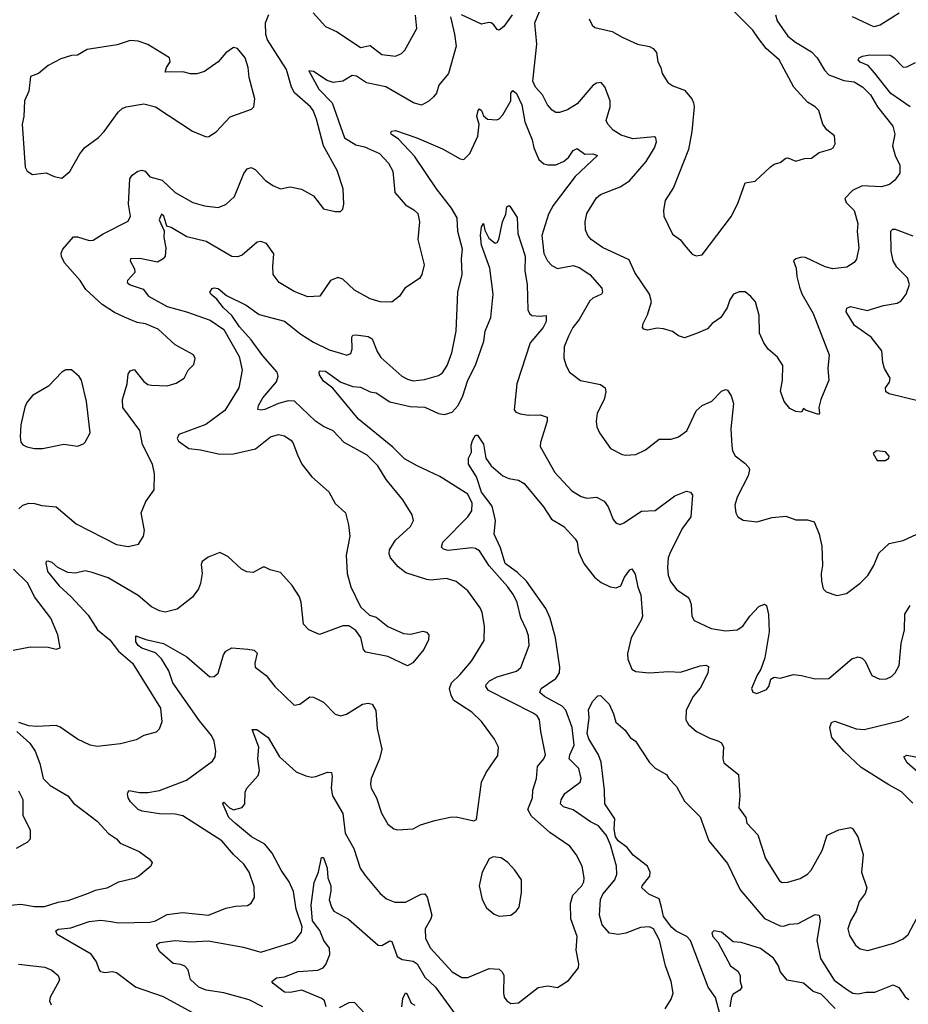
# Model space of a CAD drawing. Extents: x 2057697 to 2160550, y 827490 to 1016834.
# Tile 84 of 256: x 2119879 to 2124432, y 840638 to 845681. Entities that reach past the tile are written whole.
import ezdxf

# ---------------------------------------------------------------- set-up
doc = ezdxf.new("R2010")
doc.units = 0

msp = doc.modelspace()

# ---------------------------------------------------------------- linework, layer by layer
at = {"layer": '0CON20XD'}
for points in [[(2121382.5, 845715), (2121446.2, 845645), (2121505, 845617.8), (2121625, 845538.9), (2121675, 845548.6), (2121735, 845501.5), (2121805, 845494.4), (2121835, 845508.1), (2121852.9, 845525), (2121913.3, 845635), (2121906.6, 845703.4)], [(2123750.8, 845705), (2123759.4, 845675), (2123815, 845595.5), (2123853.5, 845565), (2123935.9, 845515.9), (2123965.4, 845485), (2124002.2, 845422.2), (2124025, 845398.5), (2124101.5, 845368.5), (2124155, 845362.5), (2124199.5, 845335), (2124237.9, 845295), (2124274.1, 845234.1), (2124352.9, 845135), (2124362.9, 845095), (2124350.9, 845035), (2124364.4, 844985), (2124388.6, 844935), (2124387.5, 844895), (2124362.1, 844857.9), (2124335, 844837.1), (2124295, 844824.5), (2124195, 844829.2), (2124145.7, 844805), (2124107.1, 844765), (2124113.1, 844745), (2124155, 844704), (2124172.4, 844637.6), (2124169.4, 844595), (2124178.1, 844511.9), (2124165.8, 844454.2), (2124155, 844436.7), (2124116.8, 844413.2), (2124045, 844404.4), (2124005, 844415.5), (2123905, 844461.9), (2123885, 844464.3), (2123855, 844455.8), (2123843.8, 844445), (2123857.8, 844407.8), (2123860, 844365), (2123875, 844310), (2123885.9, 844275.9), (2123944.2, 844175), (2124025.6, 843965), (2124019.4, 843895), (2124024.4, 843835), (2123984.4, 843735.6), (2123972.5, 843695), (2123976.7, 843665), (2123971.7, 843658.3), (2123905, 843680), (2123895, 843690), (2123885, 843670), (2123855, 843673.3), (2123825, 843690), (2123796.2, 843725), (2123777.7, 843777.7), (2123788, 843835), (2123788.7, 843908.7), (2123761.7, 843951.7), (2123713.4, 843993.4), (2123690.8, 844025), (2123669.2, 844075), (2123668, 844165), (2123648, 844235), (2123625, 844263.3), (2123596.1, 844286.1), (2123565, 844286.7), (2123536.7, 844275), (2123517.5, 844245), (2123504.4, 844205), (2123470.8, 844155), (2123426, 844125), (2123403.2, 844096.8), (2123346.7, 844073.3), (2123285, 844051.2), (2123255, 844061.2), (2123223, 844083), (2123177.4, 844097.4), (2123145, 844100), (2123095, 844090), (2123076.1, 844096.1), (2123070, 844105), (2123073.8, 844125), (2123095, 844168.8), (2123115.7, 844235), (2123106.5, 844275), (2123030, 844385), (2123000.7, 844450.7), (2122865, 844514.5), (2122806.2, 844555), (2122789.2, 844575), (2122777.5, 844605), (2122775.7, 844645), (2122785, 844687.5), (2122835, 844768), (2122854.6, 844785.4), (2122955.2, 844824.8), (2123003.5, 844855), (2123088.5, 844955), (2123130.9, 845025), (2123141.9, 845055), (2123138, 845075), (2123130.8, 845080.8), (2123019.6, 845070.4), (2122959.9, 845089.9), (2122920, 845115), (2122891.9, 845145), (2122884.5, 845165), (2122904.4, 845235), (2122903.5, 845265), (2122877.2, 845337.2), (2122858.1, 845358.1), (2122835, 845355.7), (2122815, 845342.9), (2122735, 845249.4), (2122685, 845219.5), (2122645, 845205.7), (2122625, 845205.8), (2122606.8, 845216.8), (2122583.7, 845243.7), (2122558.2, 845295), (2122521.1, 845335), (2122507.2, 845365), (2122528.2, 845555), (2122517.9, 845665), (2122542.9, 845722.9)], [(2122796.2, 845685), (2122812.7, 845652.7), (2122825, 845641.2), (2122915, 845620), (2122965, 845590.8), (2123045, 845555.8), (2123105, 845544), (2123125, 845533.8), (2123142.1, 845512.1), (2123149.2, 845465), (2123164, 845435), (2123170, 845405), (2123199.3, 845359.3), (2123225, 845342), (2123285, 845320), (2123322.5, 845275), (2123330.6, 845255), (2123334.4, 845234.5), (2123322.4, 845107.6), (2123304.7, 845015.3), (2123228.9, 844821.1), (2123186, 844755), (2123178, 844705), (2123180, 844675), (2123222.7, 844582.7), (2123265, 844553.8), (2123283, 844527), (2123325, 844480), (2123345, 844471.2), (2123375, 844476.2), (2123525, 844673.8), (2123560.6, 844745), (2123595.7, 844844.3), (2123646.6, 844853.4), (2123725, 844926.7), (2123745, 844940), (2123775, 844948.8), (2123805, 844971.2), (2123815, 844973.8), (2123855, 844955.8), (2123900.3, 844969.7), (2123935, 844971.9), (2123975, 845000.8), (2124035, 845016.7), (2124046.7, 845025), (2124056.7, 845045), (2124053.3, 845085), (2124015, 845116.7), (2123994.2, 845145), (2123974, 845215), (2123953.8, 845235), (2123915, 845258), (2123844.6, 845334.6), (2123770.6, 845475), (2123703.9, 845533.9), (2123665, 845583.6), (2123635, 845626.8), (2123538.5, 845725)], [(2124385, 845714.3), (2124288.3, 845651.7), (2124255, 845644.5), (2124145, 845694.6)], [(2119875, 843176.2), (2119895, 843194.2), (2119925, 843204.4), (2119955, 843203.1), (2119991.9, 843191.9), (2120065, 843185.8), (2120168.9, 843098.9), (2120375, 842992.9), (2120435, 842982.5), (2120486.7, 842995), (2120513.8, 843035), (2120518, 843065), (2120501.2, 843155), (2120525, 843212.5), (2120567, 843273), (2120568.8, 843355), (2120559.2, 843405), (2120508.1, 843505), (2120495, 843575.8), (2120406.9, 843695), (2120405.4, 843735), (2120429.2, 843815), (2120434.5, 843865), (2120445, 843882), (2120465, 843888.8), (2120515, 843827.5), (2120535, 843812.9), (2120555, 843808.6), (2120635, 843805.8), (2120681.1, 843818.9), (2120721.2, 843845), (2120742.5, 843885), (2120771.2, 843915), (2120778, 843945), (2120768.8, 843965), (2120675, 844016.2), (2120588.8, 844095), (2120523.6, 844123.6), (2120480.2, 844130.2), (2120415, 844157.1), (2120365, 844180.4), (2120301.4, 844221.4), (2120218, 844298), (2120188.2, 844345), (2120107.8, 844435), (2120093, 844467), (2120091.9, 844485), (2120100, 844505), (2120155, 844568), (2120175, 844568.1), (2120235, 844549.4), (2120255, 844551.4), (2120306, 844584), (2120435, 844648.8), (2120447.1, 844675), (2120435.6, 844735), (2120443.3, 844865), (2120455, 844884), (2120483.3, 844905), (2120505, 844910), (2120522.5, 844905), (2120546.2, 844876.2), (2120609.5, 844859.5), (2120675, 844795.4), (2120766.2, 844745), (2120825, 844728.1), (2120895, 844719.5), (2120935, 844734.4), (2120978.6, 844775), (2121027.9, 844892.1), (2121045, 844916.2), (2121065, 844923.8), (2121085, 844913.8), (2121137.8, 844857.8), (2121175, 844830.6), (2121215, 844814.2), (2121265, 844824.3), (2121322.1, 844812.1), (2121385, 844778), (2121435, 844712.5), (2121495, 844697.5), (2121521.7, 844698.3), (2121535, 844710), (2121540, 844735), (2121536, 844815), (2121505, 844907.5), (2121434.6, 845034.6), (2121400.3, 845170.3), (2121383.2, 845215), (2121368.9, 845235), (2121286, 845306), (2121271.3, 845335), (2121245, 845425.5), (2121148.2, 845578.2), (2121139.6, 845605), (2121138.5, 845665), (2121155, 845707.1)], [(2122086, 845695), (2122107.2, 845607.2), (2122114.5, 845545), (2122076, 845405), (2122026.2, 845345), (2122013.8, 845305), (2121998.8, 845285), (2121975, 845263.8), (2121937.3, 845242.7), (2121896.2, 845255), (2121755, 845336.8), (2121655, 845356.9), (2121605, 845392.2), (2121582.5, 845395), (2121534.4, 845365.5), (2121485, 845359.1), (2121455, 845369.2), (2121385, 845415.4), (2121360.8, 845419.2), (2121412.2, 845325), (2121480.3, 845255), (2121543.8, 845075), (2121600.3, 845040.3), (2121645, 845028.8), (2121722.9, 844995), (2121769.2, 844945), (2121790.4, 844905), (2121801.5, 844795), (2121855, 844732.9), (2121897.6, 844707.6), (2121917.9, 844687.9), (2121927.1, 844645), (2121918.1, 844555), (2121950.6, 844425), (2121938.6, 844375), (2121927.5, 844355), (2121852, 844305), (2121825, 844263.8), (2121785, 844234.2), (2121725, 844235.7), (2121675, 844251.4), (2121595, 844295.7), (2121535, 844351.9), (2121509.7, 844359.7), (2121470.8, 844345), (2121416.7, 844265), (2121355, 844261.9), (2121285, 844288.1), (2121208, 844335), (2121177.5, 844375), (2121175.8, 844415.8), (2121180.6, 844480.6), (2121143.6, 844533.6), (2121115, 844543.8), (2121095, 844541.2), (2121019.2, 844475), (2120995, 844465.5), (2120965, 844467.5), (2120835, 844544.5), (2120735, 844568.6), (2120655, 844616.2), (2120633, 844623), (2120616.6, 844675), (2120605, 844684.4), (2120594.2, 844655), (2120619.4, 844599.4), (2120617.5, 844565), (2120627.6, 844512.4), (2120625, 844470), (2120613.8, 844455), (2120585, 844438.1), (2120495, 844457.5), (2120446.2, 844455), (2120444.3, 844445), (2120467.1, 844405), (2120468.6, 844385), (2120430.8, 844345), (2120430, 844335), (2120445, 844322.2), (2120510.9, 844300.9), (2120538, 844265), (2120635, 844212.3), (2120733.8, 844185), (2120855, 844141.6), (2120925, 844093.3), (2121003.9, 843955), (2121019.1, 843885), (2121002.2, 843795), (2120930.6, 843679.4), (2120833.1, 843606.9), (2120694.6, 843555.4), (2120685.7, 843535), (2120691.7, 843521.7), (2120745, 843483.8), (2120805, 843477.7), (2120905, 843455.8), (2120975, 843457.8), (2121087.3, 843482.7), (2121163.8, 843545), (2121205.7, 843555.7), (2121235, 843549.2), (2121267.6, 843527.6), (2121277.8, 843515), (2121302.1, 843452.1), (2121324.3, 843405), (2121375, 843340), (2121462.7, 843262.7), (2121495, 843203.3), (2121547.5, 843155), (2121564.2, 843094.2), (2121570.8, 843035), (2121552.1, 842937.9), (2121557.5, 842845), (2121575.6, 842775.6), (2121625, 842673.3), (2121671.7, 842631.7), (2121705, 842621.2), (2121765, 842573.3), (2121845, 842536.7), (2121883.6, 842533.6), (2121945, 842548.8), (2121963.6, 842543.6), (2121975, 842530), (2121973.8, 842505), (2121948.8, 842455), (2121893.2, 842386.8), (2121865, 842372), (2121765, 842420), (2121651.7, 842441.7), (2121641.2, 842455), (2121625.9, 842515.9), (2121601.7, 842551.7), (2121565.9, 842575.9), (2121535, 842576.2), (2121415, 842532.5), (2121360, 842555), (2121332.5, 842585), (2121320.6, 842695), (2121311.9, 842725), (2121275, 842782), (2121215, 842850), (2121163, 842863), (2121135, 842877.5), (2121125, 842877.5), (2121075, 842850), (2121042.7, 842852.7), (2121015.9, 842865.9), (2120945, 842932), (2120905, 842951.2), (2120845, 842927.1), (2120814, 842905), (2120808.8, 842891.2), (2120813.1, 842845), (2120805, 842792.5), (2120795.8, 842765), (2120765, 842723.8), (2120685, 842660.8), (2120625, 842645.8), (2120595, 842653.1), (2120555, 842673.1), (2120485, 842730.9), (2120331.9, 842821.9), (2120249.8, 842849.8), (2120215, 842857.8), (2120165, 842845.8), (2120125, 842850), (2120075, 842874.6), (2120045, 842900.9), (2120025, 842907.1), (2120014.4, 842905.6), (2120013, 842897), (2120022, 842855), (2120080.6, 842780.6), (2120142, 842725), (2120230.3, 842630.3), (2120277.1, 842555), (2120341.2, 842505), (2120385, 842446.2), (2120457.5, 842385), (2120600, 842155), (2120607.5, 842085), (2120593.6, 842046.4), (2120578.3, 842031.7), (2120515, 842013.8), (2120475, 841992), (2120395, 841972), (2120275, 841958.1), (2120240, 841965), (2120175, 841995.6)], [(2122402.5, 845705), (2122360, 845645), (2122335, 845627.5), (2122325, 845630), (2122308.8, 845655), (2122295, 845664), (2122283, 845667), (2122245, 845657.5), (2122143.3, 845705)], [(2120095, 844868.8), (2120136.5, 844903.5), (2120186.8, 844993.2), (2120213.4, 845026.6), (2120282.1, 845077.9), (2120311.9, 845108.1), (2120383.8, 845206.2), (2120404.6, 845225.4), (2120425, 845234.3), (2120515, 845250), (2120574.4, 845234.4), (2120765, 845110), (2120835, 845081.2), (2120847.7, 845082.3), (2120885, 845106.7), (2120957.2, 845182.8), (2121067.3, 845222.7), (2121078.8, 845235), (2121083.8, 845275), (2121054.4, 845385), (2121049.4, 845435), (2121034.2, 845485), (2120995, 845533.8), (2120975, 845538.8), (2120935, 845511.2), (2120895, 845464.3), (2120825, 845416), (2120786.1, 845403.9), (2120754.1, 845404.1), (2120713.9, 845413.9), (2120625, 845412.5), (2120630.8, 845435), (2120650, 845465), (2120646.2, 845485), (2120535, 845554.2), (2120485, 845570.8), (2120445, 845574), (2120378.3, 845551.7), (2120225, 845528.1), (2120175, 845498.6), (2120145, 845497.1), (2120090.3, 845479.7), (2120025, 845446), (2119975, 845404.2), (2119935, 845390), (2119925.8, 845315), (2119904.2, 845265), (2119900, 845185), (2119891.2, 845145), (2119906.7, 844925), (2119917.5, 844905), (2119945, 844887.5), (2120015, 844896.7), (2120055, 844876.7), (2120095, 844868.8)], [(2124440.8, 845235), (2124342.5, 845302.5), (2124257.7, 845407.7), (2124225.5, 845445.5), (2124185, 845463.2), (2124175.6, 845475), (2124180.8, 845485), (2124197, 845493), (2124235, 845500.5), (2124339, 845499), (2124357.6, 845487.6), (2124405, 845436.7), (2124425, 845438.6), (2124468.1, 845461.9)], [(2120493.3, 841723.3), (2120535, 841721.8), (2120595, 841732.7), (2120734.3, 841785), (2120866.6, 841883.4), (2120880.9, 841905), (2120884.6, 841935), (2120874.7, 841985), (2120861.6, 842015), (2120800.2, 842090.2), (2120663.1, 842285), (2120642.7, 842345), (2120605, 842407.3), (2120575, 842437.7), (2120505, 842462.1), (2120485.4, 842475), (2120474, 842495), (2120473.3, 842525), (2120525, 842506.7), (2120615, 842486.6), (2120735, 842417.3), (2120853.3, 842315), (2120875, 842316), (2120895, 842333.8), (2120922.5, 842427.5), (2120935, 842446.2), (2120966.4, 842463.6), (2121047.4, 842457.4), (2121080.8, 842450.8), (2121095.8, 842435.8), (2121082.9, 842385), (2121086, 842365), (2121141.7, 842321.7), (2121185.5, 842265.5), (2121285, 842169.2), (2121315, 842175.6), (2121365, 842212), (2121385, 842210.8), (2121435, 842186), (2121495, 842124.3), (2121525, 842114.5), (2121554.1, 842124.1), (2121635, 842175.4), (2121665, 842180), (2121684.4, 842174.5), (2121702.9, 842142.9), (2121710.6, 842050.6), (2121734.5, 841945), (2121722.3, 841895), (2121680, 841795), (2121675.8, 841765), (2121679.2, 841745), (2121707.1, 841695), (2121732.5, 841617.5), (2121765, 841560), (2121795, 841536.7), (2121815, 841531.2), (2121895, 841536.7), (2121932.5, 841557.5), (2122005, 841580), (2122085, 841595.8), (2122115, 841598), (2122205, 841576.7), (2122220, 841585), (2122245.7, 841775), (2122269.2, 841825), (2122327.9, 841912.1), (2122332.5, 841955), (2122310.8, 841995), (2122245, 842085.7), (2122195, 842134.3), (2122103.8, 842193.8), (2122089.1, 842219.1), (2122081.8, 842255), (2122090.4, 842285), (2122133.5, 842325), (2122193.1, 842395), (2122258.3, 842501.7), (2122260, 842575), (2122247.8, 842645), (2122237.9, 842667.9), (2122175, 842755.8), (2122115, 842803.1), (2122065, 842818.5), (2121985, 842810.4), (2121965, 842813.6), (2121856.9, 842846.9), (2121818.3, 842878.3), (2121778.5, 842925), (2121772.1, 842945), (2121773.8, 842965), (2121804.7, 843015.3), (2121880.8, 843085), (2121895.9, 843115.9), (2121890, 843145), (2121841.4, 843221.4), (2121756, 843326), (2121713.8, 843395), (2121659.9, 843449.9), (2121541.9, 843515), (2121484.6, 843574.6), (2121435, 843596.9), (2121394.5, 843624.5), (2121286.6, 843726.5), (2121255, 843729.3), (2121205.4, 843715.4), (2121134.5, 843684.5), (2121115, 843680), (2121098.8, 843685), (2121102.5, 843705), (2121125, 843744.4), (2121194.7, 843825.3), (2121202.7, 843855), (2121197.3, 843875), (2121125, 843958.5), (2121065, 844041.8), (2121005, 844107.8), (2120965.8, 844165.8), (2120923.2, 844205), (2120889.6, 844249.6), (2120858.8, 844275), (2120853.8, 844285), (2120865, 844303.3), (2120875, 844308), (2120895, 844304.2), (2120938.8, 844268.8), (2121039.3, 844219.3), (2121105, 844171.1), (2121235, 844136.7), (2121319.9, 844069.9), (2121385, 844029.3), (2121465, 843990), (2121522.7, 843972.7), (2121555, 843961.9), (2121575, 843971.2), (2121582.5, 843995), (2121580.6, 844055), (2121585.7, 844064.3), (2121603.1, 844066.9), (2121665, 844057.9), (2121685, 844046.9), (2121710.7, 843980.7), (2121729.7, 843949.7), (2121837.5, 843855), (2121865, 843838.9), (2121895, 843831.8), (2121952.6, 843837.4), (2122025, 843858.6), (2122045, 843872.5), (2122069.8, 843910.2), (2122092.7, 843975), (2122115.5, 844085), (2122124.4, 844285), (2122146.2, 844375), (2122143.1, 844455), (2122148, 844505), (2122123.9, 844595), (2122120.7, 844665), (2122091.6, 844715), (2122013.9, 844815), (2121901.7, 844981.7), (2121819.2, 845069.2), (2121782.5, 845095), (2121780, 845105), (2121785, 845110), (2121805, 845112.5), (2121913.8, 845075), (2122045, 845018.9), (2122135, 844968), (2122155, 844964.2), (2122185, 844996), (2122225.8, 845084.2), (2122232.3, 845145), (2122221.7, 845185), (2122228.6, 845215), (2122235, 845224), (2122245, 845216.2), (2122255, 845188), (2122275, 845170.8), (2122322.7, 845167.3), (2122335, 845172.5), (2122355, 845194), (2122394.4, 845265), (2122395.8, 845305), (2122405, 845317.1), (2122425, 845302.5), (2122451.8, 845245), (2122467.8, 845157.8), (2122504.6, 845065), (2122513.8, 845025), (2122538.1, 844965), (2122565, 844942.2), (2122585, 844936.4), (2122625, 844936.4), (2122665, 844953.8), (2122690.9, 844975), (2122715, 845010), (2122735, 845020.6), (2122775, 844991.5), (2122815, 844993.5), (2122840, 844985), (2122725, 844877.5), (2122611.6, 844728.4), (2122588.1, 844685), (2122554, 844575), (2122565, 844483.8), (2122583.6, 844445), (2122605, 844421.1), (2122635, 844406.7), (2122715, 844420.9), (2122745, 844411.1), (2122800.8, 844375), (2122861.5, 844305), (2122864.3, 844285), (2122859.2, 844275), (2122815.5, 844254.6), (2122799.7, 844240.3), (2122744.6, 844145.4), (2122713.1, 844105), (2122690.8, 844059.2), (2122668.6, 844005), (2122667, 843947), (2122677.9, 843907.9), (2122696, 843875), (2122752, 843832), (2122855, 843812.2), (2122879.2, 843795), (2122881.4, 843775), (2122872.9, 843735), (2122837.1, 843665), (2122832.5, 843625), (2122836, 843595), (2122849.2, 843565), (2122906.2, 843485), (2122965, 843454), (2122985, 843450), (2123035, 843454.2), (2123085, 843477.5), (2123155, 843532.5), (2123217.3, 843532.7), (2123255, 843544.2), (2123296.7, 843575), (2123345, 843676.9), (2123376, 843705), (2123425, 843726.4), (2123475, 843777.8), (2123495, 843787.1), (2123505, 843783.8), (2123523.7, 843753.7), (2123536.4, 843715), (2123522.5, 843585), (2123527.9, 843497.9), (2123531.7, 843471.7), (2123545, 843446.2), (2123595, 843408.8), (2123615, 843386.7), (2123617.5, 843375), (2123610.8, 843345), (2123554.4, 843235.6), (2123543.3, 843195), (2123547.5, 843155), (2123557.5, 843135), (2123585, 843117.5), (2123655, 843108.8), (2123735, 843130.8), (2123805, 843138), (2123855, 843118.8), (2123915, 843118.8), (2123949.5, 843109.6), (2123975.8, 843045), (2123989.2, 842985), (2123992.5, 842885), (2123985.7, 842845), (2123987.1, 842805), (2123995.7, 842765.7), (2124010.5, 842750.4), (2124065, 842732), (2124115, 842741.2), (2124185.6, 842794.4), (2124225, 842833.3), (2124255.7, 842885), (2124281.4, 842948.6), (2124332.9, 842997.1), (2124405, 843012.5), (2124475, 843046)], [(2121124.8, 840624.8), (2121055, 840661.1), (2120925, 840697.4), (2120835, 840709.6), (2120796.2, 840725), (2120754.2, 840764.2), (2120748, 840785), (2120742, 840815), (2120725, 840832.5), (2120705, 840841.9), (2120665, 840847.5), (2120596.6, 840906.6), (2120580.8, 840935), (2120581.2, 840945), (2120596, 840954), (2120675.3, 840965.3), (2120755, 840958.2), (2120845, 840963.3), (2121025, 840931.2), (2121115, 840905.5), (2121268.1, 840951.9), (2121290.8, 840965), (2121323.4, 841006.6), (2121325.4, 841035), (2121295.8, 841125), (2121282.3, 841215), (2121260, 841265), (2121218.2, 841325), (2121171.8, 841411.8), (2121135, 841457.9), (2121065.8, 841495), (2120984.1, 841564.1), (2120950, 841595), (2120918.8, 841665), (2120925, 841673.3), (2120954.1, 841644.1), (2120974.5, 841634.6), (2121018.8, 841645), (2121032, 841665), (2121034, 841725), (2121042, 841745), (2121100.3, 841809.7), (2121106.9, 841835), (2121099.2, 841895), (2121104.3, 841955), (2121070, 842045), (2121093.3, 842045), (2121151.8, 842005), (2121210, 841905), (2121295, 841828.5), (2121345, 841807.3), (2121375, 841801.5), (2121396.2, 841803.8), (2121456.1, 841826.1), (2121476.2, 841825), (2121480, 841805), (2121474.6, 841745), (2121481.1, 841705), (2121533.8, 841615), (2121547.1, 841515), (2121591.5, 841435), (2121622.7, 841335), (2121648.1, 841298.1), (2121725.4, 841205.4), (2121758.3, 841178.3), (2121800.2, 841160.2), (2121855, 841161.5), (2121935, 841201.9), (2121955, 841204), (2121967.1, 841187.1), (2121991.1, 841095), (2121985.6, 841075), (2121955.8, 841024.2), (2121958.6, 840975), (2121982.9, 840925), (2122094.1, 840804.1), (2122145, 840774.4), (2122175, 840774.5), (2122285, 840820.6), (2122335, 840818), (2122350, 840805), (2122358.6, 840785), (2122357, 840697), (2122361.9, 840675), (2122375, 840656), (2122395, 840642), (2122435, 840646), (2122536.1, 840723.9), (2122585, 840732.5), (2122635, 840724.3), (2122690, 840760), (2122742, 840825), (2122744.2, 840845), (2122730.4, 840915), (2122735.6, 840985), (2122702.2, 841075), (2122701.1, 841155), (2122712.8, 841197.2), (2122759.4, 841245), (2122768.9, 841265), (2122771.4, 841285), (2122760, 841345), (2122730.8, 841405), (2122698.2, 841448.2), (2122595, 841518.5), (2122501.8, 841601.8), (2122482.3, 841635), (2122506.2, 841695), (2122508.5, 841735), (2122527.3, 841795), (2122531.5, 841855), (2122564.5, 841895), (2122572.3, 841915), (2122548.5, 842035), (2122542.7, 842095), (2122529.5, 842115), (2122509.4, 842129.4), (2122280.6, 842245), (2122266.9, 842265), (2122268.1, 842275), (2122285.9, 842294.1), (2122326, 842315), (2122425, 842344.5), (2122446.9, 842363.1), (2122489.1, 842475), (2122485.4, 842524.6), (2122476.2, 842555), (2122446.6, 842616.6), (2122427.9, 842695), (2122409.1, 842735), (2122378.3, 842778.3), (2122284.2, 842884.2), (2122235, 842959.6), (2122215, 842972.5), (2122195, 842975.7), (2122075, 842962.1), (2122049.7, 842969.7), (2122039.7, 842979.7), (2122046.9, 843005), (2122175.5, 843135), (2122195.3, 843164.7), (2122197.7, 843205), (2122175, 843250.8), (2122031.2, 843341.2), (2121915.2, 843395.3), (2121851.2, 843431.2), (2121790.6, 843490.6), (2121615, 843635.4), (2121482.6, 843792.6), (2121435, 843830), (2121415, 843862.5), (2121412.6, 843877.4), (2121417.7, 843882.3), (2121445, 843880), (2121523.6, 843823.6), (2121585, 843801.8), (2121625, 843797.9), (2121675, 843774.4), (2121705, 843769.4), (2121775, 843723.4), (2121879.6, 843699.6), (2121955, 843695.7), (2122025, 843664.3), (2122055, 843658.1), (2122095, 843671.2), (2122124.7, 843705), (2122150, 843755), (2122175.3, 843835), (2122215, 843911.4), (2122257.1, 844035), (2122263.1, 844085), (2122292, 844155), (2122304.7, 844275), (2122287.4, 844407.4), (2122244.6, 844525.4), (2122240, 844575), (2122245, 844620), (2122255, 844637.5), (2122262.7, 844602.7), (2122281.7, 844561.7), (2122315, 844536.2), (2122325, 844540), (2122334, 844555), (2122352.5, 844645), (2122370, 844685), (2122375, 844722.5), (2122385, 844728.8), (2122390, 844725), (2122427.1, 844667.1), (2122431.8, 844585), (2122468.8, 844468.8), (2122467.3, 844395), (2122478.8, 844325), (2122482.1, 844195), (2122490.5, 844175), (2122502, 844165), (2122545, 844162.7), (2122576.4, 844166.4), (2122575.9, 844135), (2122560.7, 844105), (2122493.7, 844025), (2122425.3, 843815), (2122411.9, 843681.9), (2122421.3, 843671.3), (2122445, 843661.9), (2122485, 843655.5), (2122545, 843657.1), (2122581.2, 843645), (2122581.4, 843625), (2122546.5, 843515), (2122545.6, 843495), (2122621.1, 843361.1), (2122708, 843268), (2122755, 843238.1), (2122785, 843230.6), (2122835, 843235.4), (2122872.9, 843215), (2122894.4, 843185), (2122920.2, 843120.2), (2122935, 843102), (2122955, 843095.7), (2122975, 843103.3), (2123065, 843162.9), (2123135, 843167.3), (2123235, 843241.9), (2123295, 843266.7), (2123315, 843260), (2123325.5, 843245.5), (2123317.8, 843135), (2123275, 843075.8), (2123212.7, 842955), (2123201.5, 842925), (2123197.5, 842875), (2123201.9, 842835), (2123212.8, 842802.8), (2123245, 842760), (2123300, 842725), (2123311.4, 842711.4), (2123319.2, 842685), (2123322, 842625), (2123335, 842603.8), (2123422.1, 842562.1), (2123495, 842551.1), (2123555, 842555.6), (2123584.3, 842575), (2123620, 842625), (2123666.2, 842675), (2123695, 842688), (2123705, 842680), (2123716.2, 842635), (2123719.6, 842545), (2123696.8, 842413.2), (2123675.8, 842354.2), (2123657.1, 842322.9), (2123628.8, 842255), (2123635, 842236.7), (2123655, 842230), (2123705, 842250), (2123717.5, 842265), (2123727.7, 842302.3), (2123745, 842313.3), (2123775, 842308.8), (2123843.2, 842326.8), (2123885, 842322.5), (2123955, 842304.3), (2124025, 842306), (2124143.1, 842406.9), (2124175, 842416.9), (2124195, 842410), (2124210, 842395), (2124245, 842321.2), (2124285, 842302.9), (2124320, 842305), (2124345, 842316), (2124364, 842335), (2124385, 842373.3), (2124394.6, 842485), (2124412.7, 842555), (2124414.5, 842635.5), (2124440.5, 842679.6)], [(2124487.7, 843727.7), (2124334.4, 843764.4), (2124316.2, 843775), (2124314.3, 843795), (2124335.7, 843825), (2124339.2, 843845), (2124310, 843895), (2124300.8, 843925), (2124295.8, 843985), (2124241.4, 844055), (2124156.9, 844115), (2124112.9, 844185), (2124117.5, 844202.5), (2124135, 844211.4), (2124221.2, 844191.2), (2124303.8, 844216.2), (2124375, 844228.9), (2124395, 844240), (2124420, 844275), (2124437.5, 844325), (2124428.1, 844358.1), (2124372.9, 844412.9), (2124354.5, 844445), (2124344, 844495), (2124341.8, 844598.2), (2124353, 844607), (2124365, 844607.3), (2124455, 844573.6)], [(2119995, 843484), (2120105, 843506), (2120175, 843496.7), (2120205, 843507.5), (2120215, 843517.5), (2120240, 843565), (2120221.2, 843725), (2120196.2, 843835), (2120183.9, 843853.9), (2120145, 843886.7), (2120115, 843886.7), (2120093.9, 843876.1), (2120025.6, 843804.4), (2119945, 843755.8), (2119915, 843720), (2119905, 843696), (2119885.5, 843605), (2119881.1, 843545), (2119885, 843517.5), (2119895, 843503.3), (2119915, 843493.8), (2119954.1, 843484.1), (2119995, 843484)], [(2123185.7, 840615), (2123217.5, 840665), (2123226.7, 840695), (2123216.5, 840755), (2123188.2, 840835), (2123156.7, 840966.7), (2123125.7, 841025), (2123105, 841034.4), (2123058.9, 841031.1), (2122985, 841002.3), (2122945, 840995.4), (2122901.4, 841001.4), (2122863.5, 841045), (2122849.1, 841095), (2122854, 841175), (2122867.2, 841202.8), (2122928.2, 841275), (2122938.5, 841305), (2122937.3, 841345), (2122905.6, 841455), (2122885, 841502.1), (2122845, 841552.1), (2122803, 841573), (2122715, 841634.7), (2122665, 841648.5), (2122650, 841665), (2122652.7, 841685), (2122671.9, 841718), (2122750.8, 841775), (2122756.2, 841795), (2122743.6, 841845), (2122694.6, 841895), (2122696.8, 841915), (2122719.3, 841965), (2122709.1, 842055), (2122676.7, 842145), (2122658.9, 842165), (2122566.9, 842215), (2122544.4, 842235), (2122550, 842255), (2122625, 842306.5), (2122645.4, 842335), (2122647.1, 842365), (2122624.7, 842515), (2122597.4, 842615), (2122573.8, 842665), (2122475.7, 842805), (2122430, 842850), (2122398, 842872), (2122366.5, 842895), (2122342.5, 842975), (2122310, 843045), (2122317.1, 843115), (2122299.6, 843189.6), (2122245, 843260.3), (2122218.6, 843338.6), (2122178.6, 843405), (2122178.9, 843435), (2122194, 843465), (2122192.3, 843502.3), (2122198.6, 843525), (2122215, 843552.5), (2122225, 843552.5), (2122255.8, 843505.8), (2122266.7, 843435), (2122293.8, 843395), (2122355, 843344.3), (2122385, 843330.6), (2122435, 843321.9), (2122464.2, 843305), (2122562.5, 843185), (2122603, 843123), (2122666.7, 843085), (2122725, 843022), (2122734.3, 843005), (2122741.9, 842955), (2122769.1, 842895), (2122824.7, 842824.7), (2122857.5, 842797.5), (2122905, 842776.4), (2122935, 842770.7), (2122958.1, 842781.9), (2122977.9, 842825), (2123005, 842863.3), (2123015, 842867.5), (2123031.7, 842841.7), (2123045.5, 842775), (2123062, 842735), (2123069.1, 842625), (2123063.5, 842605), (2123012.2, 842515), (2122992.5, 842435), (2122994.4, 842405), (2123015, 842354.2), (2123035, 842343.1), (2123103.7, 842336.3), (2123205, 842342.3), (2123265, 842338.7), (2123365, 842371.8), (2123394.4, 842374.4), (2123408.7, 842368.7), (2123405, 842334.2), (2123365, 842257.5), (2123329.4, 842215), (2123294.4, 842145), (2123292, 842095), (2123305, 842071.2), (2123346.2, 842035), (2123415, 842000.5), (2123455, 841987.8), (2123475, 841976.2), (2123484.3, 841955), (2123480.8, 841895), (2123486, 841875), (2123561.4, 841815), (2123568.2, 841705), (2123564.2, 841644.2), (2123598.8, 841595), (2123603.8, 841565), (2123661.1, 841505), (2123700, 841385), (2123771.1, 841271.1), (2123785, 841261.1), (2123815, 841263.3), (2123877.6, 841282.4), (2123915, 841304.2), (2123934.2, 841325), (2123990, 841425), (2124015.5, 841504.5), (2124075, 841531.4), (2124135, 841543.3), (2124145, 841537.5), (2124172.9, 841495), (2124200, 841405), (2124192.5, 841315), (2124219.1, 841235), (2124210.5, 841205), (2124180, 841165), (2124165.4, 841115), (2124135.6, 841065), (2124122.2, 841025), (2124129.7, 840989.7), (2124160.6, 840940.6), (2124185, 840921.9), (2124225, 840913.1), (2124358.3, 840951.7), (2124405, 840972.5), (2124430.8, 840995), (2124489.4, 841105)], [(2124273, 843423), (2124315, 843423.3), (2124332.5, 843435), (2124333.3, 843445), (2124315, 843466.7), (2124268.3, 843471.7), (2124251.7, 843458.3), (2124273, 843423)], [(2119845, 842451.2), (2119935, 842468.8), (2120025, 842466.7), (2120065, 842457.5), (2120086.7, 842463.3), (2120075, 842530), (2120038, 842615), (2119954, 842724), (2119920, 842795), (2119846.6, 842866.6)], [(2123465, 840596.7), (2123443.6, 840673.6), (2123405.6, 840725), (2123315.9, 840965), (2123297.3, 840985), (2123242.4, 841012.4), (2123220.8, 841030.8), (2123177.9, 841087.9), (2123167.3, 841135), (2123155, 841178), (2123102.7, 841202.7), (2123066.9, 841235), (2123068.5, 841245), (2123107.1, 841295), (2123109.1, 841315), (2123095.9, 841345.9), (2123022.1, 841402.1), (2122990.7, 841440.7), (2122944.6, 841474.6), (2122931.7, 841495), (2122925.1, 841534.9), (2122928.3, 841588.3), (2122876.4, 841665), (2122874.6, 841735), (2122857.4, 841877.4), (2122844.3, 841915), (2122795, 841996.7), (2122786.2, 842025), (2122796.5, 842105), (2122793, 842147), (2122815, 842190), (2122841.7, 842218.3), (2122855, 842220), (2122898.6, 842175), (2122922, 842125), (2122932.5, 842082.5), (2122981.2, 842041.2), (2123006.7, 842005), (2123033.8, 841985), (2123105, 841875.8), (2123135, 841847.5), (2123193.3, 841815), (2123204.2, 841794.2), (2123244.1, 841754.1), (2123285, 841678.8), (2123365, 841598.8), (2123410, 841475), (2123505, 841359.2), (2123570.8, 841225), (2123695, 841076.5), (2123775, 841040), (2123792.7, 841037.3), (2123822.4, 841047.6), (2123867.7, 841052.3), (2123955, 841097.8), (2123974.4, 841094.5), (2123980.4, 841065), (2123962.9, 840965), (2123981.9, 840871.9), (2124051.2, 840761.2), (2124115, 840715.6), (2124148, 840695), (2124175, 840691.1), (2124215, 840700), (2124259.4, 840700.6), (2124355, 840737.5), (2124383.6, 840723.6), (2124415, 840676), (2124435, 840663.1)], [(2120175, 841995.6), (2120087, 842057), (2120065, 842065.7), (2119965, 842060), (2119925, 842064.6), (2119875, 842081.8)], [(2124455, 841668.5), (2124396.4, 841726.4), (2124332.7, 841762.7), (2124190.2, 841850.2), (2124102.6, 841932.6), (2124040.4, 842005), (2124030, 842055), (2124038.6, 842081.4), (2124055, 842088), (2124165, 842048.1), (2124205, 842044.5), (2124395, 842090.6), (2124435, 842114.2)], [(2119864.4, 842034.4), (2119931.1, 841975), (2119957.3, 841935), (2119981.5, 841871.5), (2119998.8, 841795), (2120035, 841758.2), (2120126, 841705), (2120155, 841668), (2120276.2, 841576.2), (2120333.4, 841513.4), (2120375, 841486), (2120393.2, 841463.2), (2120491.2, 841421.2), (2120543, 841383), (2120557.5, 841365), (2120550, 841345), (2120490, 841295), (2120465, 841282), (2120385, 841264.2), (2120325, 841233.1), (2120265, 841220.6), (2120228.8, 841205), (2120125, 841167.3), (2120075, 841160), (2120005, 841137.7), (2119955, 841137.8), (2119885, 841149.7), (2119775, 841138.7)], [(2124479.3, 841829.3), (2124425.6, 841875), (2124409.2, 841905), (2124425, 841914.4), (2124513.2, 841896.8)], [(2119862.5, 841437.5), (2119919.8, 841470.2), (2119934.3, 841485.7), (2119935, 841527.5), (2119896, 841605), (2119896.9, 841685), (2119875, 841730)], [(2120800, 840575), (2120615, 840676.2), (2120471.4, 840725), (2120375, 840799.5), (2120355, 840804.6), (2120315, 840798.5), (2120295, 840804.4), (2120285.4, 840815.4), (2120271.8, 840855), (2120244.7, 840894.7), (2120071.5, 840995), (2120063.8, 841015), (2120078, 841022), (2120140, 841030), (2120235, 841062), (2120295, 841068.4), (2120345, 841062.8), (2120385, 841055.3), (2120545, 841057.8), (2120575.2, 841064.8), (2120635, 841097.2), (2120712.4, 841107.7), (2120846.1, 841093.9), (2120935, 841130), (2120985, 841140.8), (2121045.5, 841144.5), (2121065, 841156.2), (2121082, 841185), (2121080.3, 841240.3), (2121054.3, 841315), (2121026.9, 841355), (2120974.3, 841404.3), (2120915, 841474.6), (2120715, 841603.1), (2120675, 841611.1), (2120595, 841613.8), (2120506.7, 841626.7), (2120485.8, 841635), (2120445.8, 841675), (2120434.2, 841695), (2120431.2, 841715), (2120437.5, 841732.5), (2120493.3, 841723.3)], [(2121448.6, 840625), (2121440, 840655), (2121427.3, 840667.2), (2121325, 840710.7), (2121265, 840697.8), (2121235, 840700), (2121176.7, 840745), (2121171.2, 840755), (2121195, 840772.9), (2121235, 840778.9), (2121305.3, 840805.3), (2121407.1, 840812.9), (2121434.5, 840825.4), (2121447.8, 840842.2), (2121467.7, 840892.3), (2121465.4, 840924.6), (2121436.9, 840965), (2121416.7, 841016.7), (2121378.2, 841065), (2121371.6, 841145), (2121388, 841262), (2121410, 841315), (2121425, 841390), (2121435, 841390), (2121454.5, 841335), (2121458.1, 841285), (2121473.1, 841245), (2121472.8, 841217.2), (2121463.7, 841173.7), (2121475.6, 841135), (2121489.2, 841115), (2121563.4, 841073.4), (2121715, 840941.1), (2121735, 840938.5), (2121775, 840962.9), (2121785, 840959.2), (2121812.7, 840882.7), (2121838, 840868), (2121895, 840859.4), (2121915.3, 840845.3), (2121955, 840777.1), (2122009.6, 840725), (2122105, 840594.5)], [(2122335, 841090), (2122395, 841093.8), (2122423.3, 841115), (2122438, 841135), (2122449.7, 841210.3), (2122449.2, 841275), (2122416, 841325), (2122380, 841365), (2122345, 841388.8), (2122305, 841392.5), (2122285, 841382.5), (2122248.8, 841315), (2122233.8, 841245), (2122248.8, 841175), (2122271.2, 841131.2), (2122309.3, 841099.3), (2122335, 841090)], [(2124057.1, 840617.1), (2123985, 840690), (2123945, 840703.8), (2123895, 840746.2), (2123811.7, 840761.7), (2123775.5, 840805.5), (2123766.2, 840835), (2123741.1, 840875), (2123675, 840923.5), (2123575, 840954.2), (2123535, 840958), (2123475, 841007.5), (2123435, 841013.8), (2123425.8, 841004.2), (2123429.5, 840985), (2123455.7, 840955.7), (2123520.9, 840835), (2123558.4, 840808.4), (2123570, 840785), (2123569.7, 840755), (2123579.5, 840725), (2123569.1, 840710.9), (2123535, 840690.4), (2123526.2, 840675), (2123517.6, 840625)], [(2119873.2, 840843.2), (2120008, 840828), (2120042.9, 840812.9), (2120075.6, 840785), (2120083.1, 840765), (2120080, 840755), (2120035.5, 840675), (2120030.9, 840655), (2120040.5, 840635)], [(2121836, 840625), (2121841.8, 840668.2), (2121855, 840697.5), (2121862.5, 840692.5), (2121885, 840644.2), (2121903.9, 840633.9)], [(2121675, 840562.5), (2121595, 840646.7), (2121565, 840646.1), (2121515, 840620.4)]]:
    msp.add_lwpolyline(points, dxfattribs=at)

doc.saveas('drawing.dxf')
